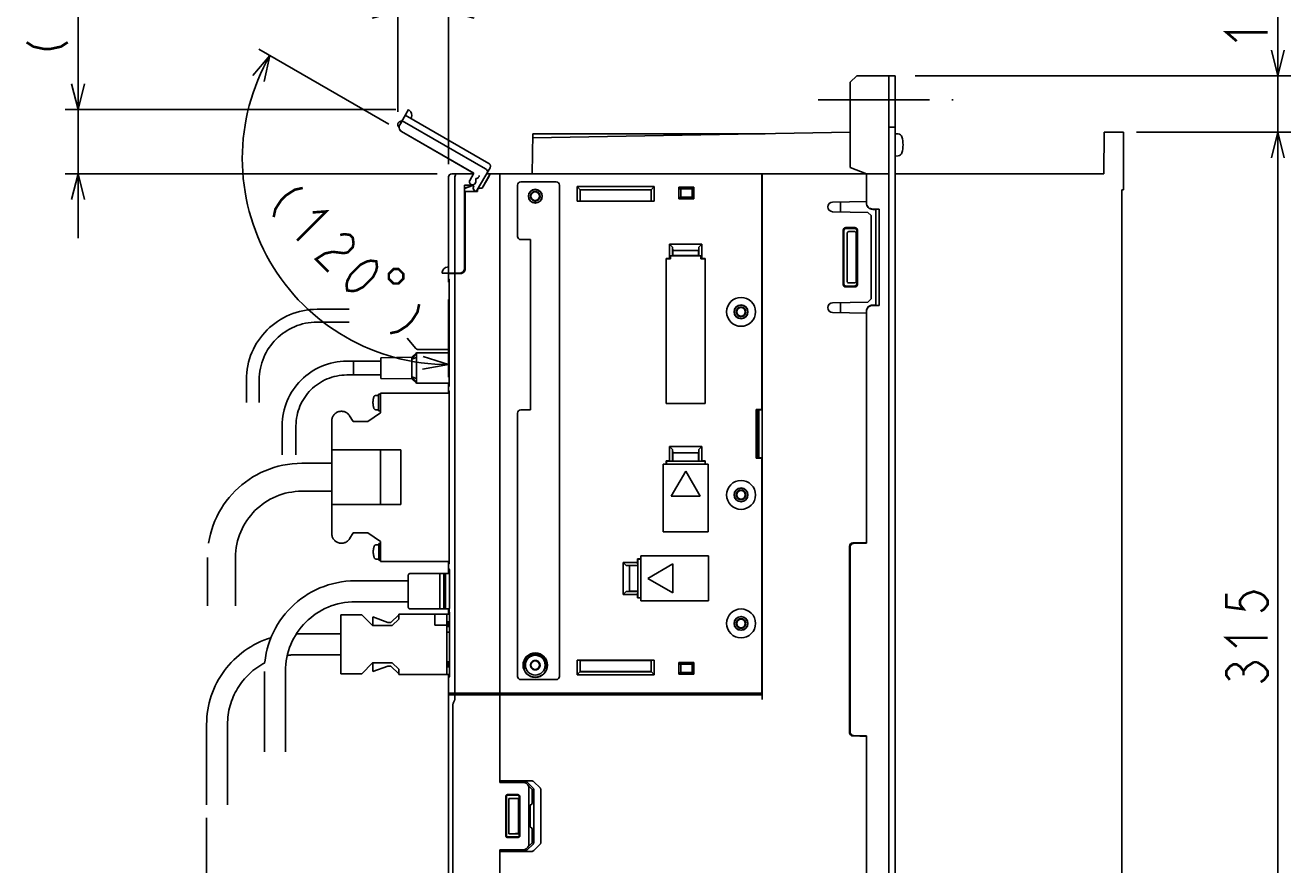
# Model space of a CAD drawing. Extents: x 123 to 1619, y 128 to 1105.
# Tile 28 of 31: x 1131 to 1525, y 607 to 868. Entities that reach past the tile are written whole.
import ezdxf

# ---------------------------------------------------------------- set-up
doc = ezdxf.new("R2010")
doc.units = 0
doc.header["$LTSCALE"] = 92.4
for name, pattern in [('CENTER', [0.6, 0.375, -0.075, 0.075, -0.075]), ('HIDDEN', [0.2, 0.1, -0.1]), ('PHANTOM', [0.8, 0.45, -0.05, 0.1, -0.05, 0.1, -0.05])]:
    doc.linetypes.add(name, pattern=pattern)
doc.layers.get('0').update_dxf_attribs({"linetype": 'CONTINUOUS'})
for name, color, linetype in [('ALL_AXIS', 7, 'CONTINUOUS'), ('ALL_DIM', 7, 'CONTINUOUS'), ('ALL_FEATURES', 7, 'CONTINUOUS'), ('DEFAULT_2', 8, 'HIDDEN'), ('OBSTRUCTIVE_DTM', 7, 'CONTINUOUS')]:
    doc.layers.add(name, color=color, linetype=linetype)
doc.dimstyles.get("Standard").update_dxf_attribs({"dimtxt": 2.5, "dimasz": 2.5, "dimexe": 1.25, "dimexo": 0.625, "dimtad": 1, "dimcen": 2.5, "dimazin": 3, "dimtfac": 1, "dimtmove": 0, "dimatfit": 3})

# ---------------------------------------------------------------- blocks, each defined once
blk = doc.blocks.new('_OPEN')
at = {"color": 0, "linetype": 'BYBLOCK'}
for p, q in [((0, 0), (-1, 0.25)), ((-1, -0.25), (0, 0)), ((-1, 0), (0, 0))]:
    blk.add_line(p, q, dxfattribs=at)
blk = doc.blocks.new('*D0')
at = {"layer": 'ALL_DIM', "color": 2, "linetype": 'CONTINUOUS'}
for p, q in [((1187.75, 621.5), (1187.75, 454.5)), ((1263, 593), (1263, 454.5)), ((1187.75, 458.5), (1225.375, 458.5)), ((1263, 458.5), (1225.375, 458.5))]:
    blk.add_line(p, q, dxfattribs=at)
at = {"layer": 'ALL_DIM', "color": 2, "linetype": 'CONTINUOUS', "xscale": 8, "yscale": 8, "zscale": 8, "rotation": 180}
blk.add_blockref('_OPEN', (1187.75, 458.5), dxfattribs=at)
at = {"layer": 'ALL_DIM', "color": 2, "linetype": 'CONTINUOUS', "xscale": 8, "yscale": 8, "zscale": 8}
blk.add_blockref('_OPEN', (1263, 458.5), dxfattribs=at)
blk = doc.blocks.new('*D2')
at = {"layer": 'ALL_DIM', "color": 2, "linetype": 'CONTINUOUS'}
for p, q in [((1244.46, 837.45), (1203.99, 860.82)), ((1263, 782.83), (1263, 758.62))]:
    blk.add_line(p, q, dxfattribs=at)
for points in [[(1205.69, 850.77), (1207.46, 858.82), (1202.11, 852.55)], [(1254.89, 761.12), (1263, 762.62), (1255.14, 765.11)]]:
    blk.add_lwpolyline(points, dxfattribs=at)
for start, end in [(150, 210), (210, 270)]:
    blk.add_arc((1263, 826.75), 64.14, start, end, dxfattribs=at)
blk = doc.blocks.new('*D3')
at = {"layer": 'ALL_DIM', "color": 2, "linetype": 'CONTINUOUS'}
for p, q in [((1147.75, 841.98), (1147.75, 900.79)), ((1147.75, 900.79), (1147.75, 831.99)), ((1246.57, 841.98), (1143.75, 841.98)), ((1147.75, 802), (1147.75, 831.99)), ((1259.47, 822), (1143.75, 822)), ((1147.75, 822), (1147.75, 802))]:
    blk.add_line(p, q, dxfattribs=at)
at = {"layer": 'ALL_DIM', "color": 2, "linetype": 'CONTINUOUS', "xscale": 8, "yscale": 8, "zscale": 8}
for p, rotation in [((1147.75, 841.98), 270), ((1147.75, 822), 90)]:
    blk.add_blockref('_OPEN', p, dxfattribs=dict(at, rotation=rotation))
blk = doc.blocks.new('*D4')
at = {"layer": 'ALL_DIM', "color": 2, "linetype": 'CONTINUOUS'}
for p, q in [((1247.22, 841.29), (1247.22, 876.5)), ((1263, 825), (1263, 876.5)), ((1247.22, 872.5), (1227.22, 872.5)), ((1227.22, 872.5), (1255.11, 872.5)), ((1328.55, 872.5), (1255.11, 872.5)), ((1263, 872.5), (1328.55, 872.5))]:
    blk.add_line(p, q, dxfattribs=at)
at = {"layer": 'ALL_DIM', "color": 2, "linetype": 'CONTINUOUS', "xscale": 8, "yscale": 8, "zscale": 8}
blk.add_blockref('_OPEN', (1247.22, 872.5), dxfattribs=at)
at = {"layer": 'ALL_DIM', "color": 2, "linetype": 'CONTINUOUS', "xscale": 8, "yscale": 8, "zscale": 8, "rotation": 180}
blk.add_blockref('_OPEN', (1263, 872.5), dxfattribs=at)
blk = doc.blocks.new('*D19')
at = {"layer": 'ALL_DIM', "color": 2, "linetype": 'CONTINUOUS'}
for p, q in [((1521, 852.5), (1521, 904.57)), ((1521, 904.57), (1521, 843.75)), ((1408.18, 852.5), (1525, 852.5)), ((1521, 815), (1521, 843.75)), ((1477, 835), (1525, 835)), ((1521, 835), (1521, 815))]:
    blk.add_line(p, q, dxfattribs=at)
at = {"layer": 'ALL_DIM', "color": 2, "linetype": 'CONTINUOUS', "xscale": 8, "yscale": 8, "zscale": 8}
for p, rotation in [((1521, 852.5), 270), ((1521, 835), 90)]:
    blk.add_blockref('_OPEN', p, dxfattribs=dict(at, rotation=rotation))
blk = doc.blocks.new('*D20')
at = {"layer": 'ALL_DIM', "color": 2, "linetype": 'CONTINUOUS'}
for p, q in [((1477, 835), (1525, 835)), ((1521, 835), (1521, 677.5)), ((1521, 520), (1521, 677.5)), ((1477, 520), (1525, 520))]:
    blk.add_line(p, q, dxfattribs=at)
at = {"layer": 'ALL_DIM', "color": 2, "linetype": 'CONTINUOUS', "xscale": 8, "yscale": 8, "zscale": 8}
for p, rotation in [((1521, 835), 90), ((1521, 520), 270)]:
    blk.add_blockref('_OPEN', p, dxfattribs=dict(at, rotation=rotation))

msp = doc.modelspace()

# ---------------------------------------------------------------- linework, layer by layer
at = {"layer": 'ALL_AXIS', "color": 7, "linetype": 'CENTER'}
msp.add_line((1378, 845), (1420, 845), dxfattribs=at)
at = {"layer": 'ALL_AXIS', "color": 7, "linetype": 'CONTINUOUS'}
for p, q in [((1402.919, 834.402), (1402, 834.483)), ((1402.919, 827.598), (1402, 827.517)), ((1279, 660), (1279, 821)), ((1393, 813.367), (1382.474, 813.183)), ((1265, 660.3), (1265, 790.888)), ((1393, 778.633), (1382.474, 778.817)), ((1260.3, 697.5), (1260.3, 686.5)), ((1260.3, 697.5), (1261.5, 697.5)), ((1262.1, 697.5), (1263.3, 697.5)), ((1263.3, 697.5), (1263.3, 686.818)), ((1286.5, 669), (1286.5, 667.682)), ((1293.5, 667.682), (1293.5, 669)), ((1263, 660.3), (1263, 664.918)), ((1263, 660.3), (1279, 660.3)), ((1263.3, 660), (1263.3, 660.3)), ((1263.3, 660), (1279, 660)), ((1274.7, 660), (1274.7, 659.733))]:
    msp.add_line(p, q, dxfattribs=at)
at = {"layer": 'ALL_AXIS', "color": 8, "linetype": 'PHANTOM'}
for p, q in [((1251.6, 764.9), (1242, 764.7)), ((1242, 758.3), (1242, 764.7)), ((1253, 766.25), (1251.6, 764.278)), ((1251.6, 764.9), (1251.6, 758.1)), ((1253, 764.75), (1251.6, 764.278)), ((1233.4, 759.35), (1233.4, 763.65)), ((1242, 763.65), (1233.4, 763.65)), ((1242, 759.35), (1233.4, 759.35)), ((1251.6, 758.1), (1242, 758.3)), ((1253, 756.75), (1251.6, 758.722)), ((1253, 758.25), (1251.6, 758.722)), ((1241.201, 753), (1240.508, 753)), ((1241.201, 748.15), (1241.201, 753.35)), ((1241.895, 753.35), (1241.201, 753.35)), ((1241.895, 747.55), (1241.895, 753.7)), ((1241.895, 753.7), (1263.254, 753.7)), ((1241.201, 748.5), (1240.508, 748.5)), ((1241.895, 748.15), (1241.201, 748.15)), ((1226.695, 709.95), (1226.695, 745.05)), ((1232.215, 746.677), (1233.395, 744.85)), ((1233.395, 744.85), (1237.895, 744.85)), ((1237.895, 744.85), (1241.895, 747.55)), ((1233.395, 710.15), (1232.215, 708.323)), ((1237.895, 710.15), (1233.395, 710.15)), ((1241.895, 707.45), (1237.895, 710.15)), ((1241.295, 706.5), (1240.601, 706.5)), ((1241.295, 701.65), (1241.295, 706.85)), ((1241.895, 706.85), (1241.295, 706.85)), ((1241.895, 701.3), (1241.895, 707.45)), ((1241.295, 702), (1240.601, 702)), ((1241.895, 701.65), (1241.295, 701.65)), ((1263.254, 701.3), (1241.895, 701.3))]:
    msp.add_line(p, q, dxfattribs=at)
at = {"layer": 'ALL_AXIS', "color": 7, "linetype": 'CONTINUOUS'}
for centre, radius in [((1354, 779), 4.5), ((1354, 722), 4.5), ((1354, 682), 4.5), ((1290, 669), 3.075)]:
    msp.add_circle(centre, radius, dxfattribs=at)
at = {"layer": 'ALL_AXIS', "color": 3, "linetype": 'CONTINUOUS'}
msp.add_circle((1290, 669), 3.1, dxfattribs=at)
at = {"layer": 'ALL_AXIS', "color": 7, "linetype": 'CONTINUOUS'}
for centre, radius, start, end in [((1402.806, 833.107), 1.3, 15.88085, 85), ((1395.4, 831), 9, 344.11915, 15.88085), ((1402.806, 828.893), 1.3, 275, 344.11915), ((1382.5, 811.684), 1.5, 91, 269), ((1382.5, 780.316), 1.5, 91, 269), ((1290, 669), 3.5, 0, 180)]:
    msp.add_arc(centre, radius, start, end, dxfattribs=at)
at = {"layer": 'ALL_AXIS', "color": 8, "linetype": 'PHANTOM'}
for centre, radius, start, end in [((1245.501, 750.75), 6, 163.80865, 196.19135), ((1240.508, 752.2), 0.8, 90, 163.80865), ((1229.695, 745.05), 3, 32.84626, 180), ((1240.508, 749.3), 0.8, 196.19135, 270), ((1229.695, 709.95), 3, 180, 327.15374), ((1245.595, 704.25), 6, 163.80865, 196.19135), ((1240.601, 705.7), 0.8, 90, 163.80865), ((1240.601, 702.8), 0.8, 196.19135, 270)]:
    msp.add_arc(centre, radius, start, end, dxfattribs=at)
at = {"layer": 'ALL_DIM', "color": 2, "linetype": 'CONTINUOUS', "const_width": 0.8}
for points in [[(1508.2, 863.293), (1505, 866.045), (1517.8, 866.045)], [(1131.75, 862.946), (1133.883, 861.57), (1137.083, 860.882), (1139.217, 860.882), (1142.417, 861.57), (1144.55, 862.946)], [(1217.659, 817.574), (1215.178, 817.037), (1212.43, 815.259), (1210.922, 813.749), (1209.148, 810.999), (1208.614, 808.517)], [(1220.753, 809.962), (1224.961, 810.281), (1215.916, 801.225)], [(1229.295, 802.938), (1230.536, 803.206), (1232.263, 802.989), (1233.237, 802.016), (1233.456, 800.289), (1233.189, 799.048), (1231.682, 797.539), (1230.441, 797.27), (1226.987, 797.705)], [(1226.987, 797.705), (1224.505, 797.168), (1221.757, 795.39), (1225.652, 791.501)], [(1231.493, 785.667), (1231.273, 787.394), (1231.54, 788.635), (1232.561, 790.63), (1235.576, 793.649), (1237.571, 794.673), (1238.811, 794.941), (1240.538, 794.723), (1240.758, 792.996), (1240.491, 791.756), (1239.471, 789.76), (1236.456, 786.741), (1234.461, 785.718), (1233.221, 785.449), (1231.493, 785.667)], [(1245.94, 792.343), (1244.433, 790.834), (1244.434, 789.326), (1245.943, 787.818), (1247.452, 787.819), (1248.959, 789.328), (1248.958, 790.837), (1247.449, 792.344), (1245.94, 792.343)], [(1253.878, 781.401), (1253.344, 778.919), (1251.57, 776.168), (1250.062, 774.659), (1247.314, 772.881), (1244.833, 772.344)], [(1505, 691.26), (1505, 687.132), (1510.333, 686.444), (1509.267, 687.82), (1509.267, 689.196), (1510.333, 690.572), (1511.4, 691.26), (1513.533, 691.948), (1515.667, 691.26), (1516.733, 690.572), (1517.8, 689.196), (1517.8, 687.82), (1516.733, 686.444), (1515.667, 685.756)], [(1508.2, 674.748), (1505, 677.5), (1517.8, 677.5)], [(1506.067, 664.428), (1505, 665.804), (1505, 667.18), (1506.067, 668.556), (1507.133, 669.244), (1508.2, 669.244), (1509.267, 668.556), (1510.333, 667.18), (1511.4, 668.556), (1513.533, 669.932)], [(1513.533, 669.932), (1514.6, 669.932)], [(1514.6, 669.932), (1516.733, 668.556), (1517.8, 667.18), (1517.8, 665.804), (1516.733, 664.428), (1515.667, 663.74)], [(1510.333, 665.804), (1510.333, 667.18)]]:
    msp.add_lwpolyline(points, dxfattribs=at)
at = {"layer": 'ALL_FEATURES', "color": 3, "linetype": 'CONTINUOUS'}
for p, q in [((1390, 852.5), (1388, 850.5)), ((1388, 850.5), (1388, 824)), ((1390, 852.5), (1400, 852.5)), ((1388, 824), (1393, 822)), ((1393, 822), (1399.221, 822))]:
    msp.add_line(p, q, dxfattribs=at)
at = {"layer": 'ALL_FEATURES', "color": 7, "linetype": 'CONTINUOUS'}
for p, q in [((1400, 502.5), (1400, 852.5)), ((1402, 852.5), (1400, 852.5)), ((1402, 502.5), (1402, 852.5)), ((1289.195, 833.188), (1388, 834.913)), ((1402, 836.5), (1400, 836.5)), ((1466.887, 822), (1467, 835)), ((1473, 835), (1467, 835)), ((1473, 835), (1473, 817)), ((1289, 822), (1289.217, 834.45)), ((1289.217, 834.45), (1361.5, 834.45)), ((1263, 789.511), (1263, 821)), ((1264, 822), (1270.697, 822)), ((1265, 791), (1265, 821)), ((1271.469, 820.531), (1271.469, 819.5)), ((1271.6, 820.531), (1271.469, 820.531)), ((1273.431, 817.55), (1276, 822)), ((1275.503, 821), (1273.471, 817.48)), ((1274.83, 822), (1393, 822)), ((1279, 632.5), (1279, 822)), ((1296.5, 819.5), (1285.5, 819.5)), ((1360.496, 821.87), (1360.591, 821.678)), ((1360.497, 821.707), (1360.5, 821.259)), ((1360.5, 748.57), (1360.5, 821.259)), ((1360.599, 821.107), (1360.597, 821.454)), ((1360.6, 820.678), (1360.599, 821.107)), ((1360.6, 658.3), (1360.6, 820.678)), ((1393, 813.001), (1393, 822)), ((1400, 822), (1399.221, 822)), ((1402, 822), (1466.887, 822)), ((1270.534, 818.532), (1267.969, 818.442)), ((1267.969, 792.532), (1267.969, 818.442)), ((1267.969, 818.442), (1268, 818.412)), ((1270.248, 818.491), (1268, 818.412)), ((1268, 792.501), (1268, 818.412)), ((1268, 817.476), (1270.525, 818.331)), ((1268, 817.439), (1270.565, 818.308)), ((1271.496, 816.5), (1268, 816.5)), ((1268, 816.465), (1268.2, 816.465)), ((1268.2, 816.465), (1268.2, 792.449)), ((1268.2, 816.465), (1268.235, 816.43)), ((1268.235, 792.45), (1268.235, 816.43)), ((1268.235, 816.43), (1272.02, 816.43)), ((1271.95, 816.5), (1271.655, 816.5)), ((1271.95, 816.5), (1271.95, 816.8)), ((1271.95, 816.5), (1272.02, 816.43)), ((1272.02, 816.8), (1272.02, 816.43)), ((1273.431, 817.55), (1272.7, 817.55)), ((1273.471, 817.48), (1272.7, 817.48)), ((1273.471, 817.48), (1273.431, 817.55)), ((1284.5, 818.5), (1284.5, 802.5)), ((1297.5, 665.5), (1297.5, 818.5)), ((1303, 813.43), (1303, 818)), ((1303, 818), (1304, 817)), ((1303, 818), (1327, 818)), ((1303.964, 813.464), (1303.964, 817.036)), ((1303.964, 817.036), (1326.036, 817.036)), ((1304, 817), (1304, 813.5)), ((1326, 817), (1304, 817)), ((1326, 817), (1327, 818)), ((1326, 813.5), (1326, 817)), ((1326.036, 817.036), (1326.036, 813.464)), ((1327, 818), (1327, 813.43)), ((1334.7, 814.2), (1334.7, 817.8)), ((1334.819, 817.354), (1334.7, 817.8)), ((1334.7, 817.8), (1339.3, 817.8)), ((1334.819, 817.354), (1339.181, 817.354)), ((1334.819, 817.354), (1335.236, 817.3)), ((1335.236, 817.3), (1335.236, 814.7)), ((1338.764, 817.3), (1335.236, 817.3)), ((1339.181, 817.354), (1338.764, 817.3)), ((1338.764, 814.7), (1338.764, 817.3)), ((1339.3, 817.8), (1339.181, 817.354)), ((1339.3, 817.8), (1339.3, 814.2)), ((1360.561, 814.738), (1360.5, 814.861)), ((1473, 817), (1472.5, 816.983)), ((1472.5, 816.983), (1472.5, 538.013)), ((1303.964, 813.464), (1303, 813.43)), ((1327, 813.43), (1303, 813.43)), ((1303.964, 813.464), (1304, 813.5)), ((1304, 813.5), (1326, 813.5)), ((1326.036, 813.464), (1326, 813.5)), ((1327, 813.43), (1326.036, 813.464)), ((1334.7, 814.2), (1334.819, 814.646)), ((1339.3, 814.2), (1334.7, 814.2)), ((1334.819, 814.646), (1335.236, 814.7)), ((1339.181, 814.646), (1334.819, 814.646)), ((1335.236, 814.7), (1338.764, 814.7)), ((1339.181, 814.646), (1338.764, 814.7)), ((1339.181, 814.646), (1339.3, 814.2)), ((1360.561, 814.738), (1360.5, 814.738)), ((1360.561, 752.587), (1360.561, 814.738)), ((1385, 810.14), (1385, 813.227)), ((1395, 811), (1397, 811)), ((1395.965, 810.965), (1395.897, 810.897)), ((1395.965, 810.965), (1397, 811)), ((1395.965, 810.965), (1395.965, 781.035)), ((1397, 811), (1397, 781)), ((1393.5, 809.991), (1382.474, 810.184)), ((1394.5, 808.974), (1393.5, 809.991)), ((1394.5, 783.026), (1394.5, 808.974)), ((1395.897, 810.897), (1395, 810.896)), ((1395.897, 781.103), (1395.897, 810.897)), ((1385.764, 804.438), (1385.764, 787.562)), ((1386, 804.202), (1386, 787.798)), ((1389.44, 805.236), (1386.561, 805.236)), ((1389.203, 805), (1386.797, 805)), ((1387.017, 788.489), (1387.017, 803.511)), ((1389.302, 804), (1387.651, 804)), ((1389.802, 788.5), (1389.802, 803.5)), ((1390, 787.796), (1390, 804.204)), ((1390.237, 787.56), (1390.237, 804.44)), ((1285.5, 801.5), (1288.5, 801.5)), ((1288.5, 801.5), (1288.5, 748.5)), ((1331.8, 800.1), (1331.8, 795.57)), ((1331.8, 800.1), (1332.728, 799.172)), ((1331.8, 800.1), (1341.8, 800.1)), ((1332.764, 798.136), (1332.728, 799.172)), ((1332.728, 799.172), (1332.728, 796.463)), ((1340.872, 799.172), (1340.836, 798.136)), ((1340.872, 799.172), (1341.8, 800.1)), ((1340.872, 796.463), (1340.872, 799.172)), ((1341.8, 795.57), (1341.8, 800.1)), ((1330.73, 795.57), (1330.73, 750.43)), ((1330.73, 795.57), (1330.741, 795.559)), ((1331.8, 795.57), (1330.73, 795.57)), ((1330.741, 750.441), (1330.741, 795.559)), ((1330.741, 795.559), (1332.1, 795.559)), ((1332.1, 795.559), (1331.8, 795.57)), ((1332.728, 796.463), (1332.1, 796.441)), ((1332.1, 795.559), (1332.1, 796.441)), ((1332.1, 796.441), (1341.5, 796.441)), ((1332.728, 796.463), (1332.8, 796.536)), ((1332.764, 798.136), (1332.8, 798.1)), ((1332.764, 798.136), (1340.836, 798.136)), ((1332.8, 798.1), (1332.8, 796.536)), ((1340.8, 798.1), (1332.8, 798.1)), ((1332.8, 796.536), (1340.8, 796.536)), ((1340.836, 798.136), (1340.8, 798.1)), ((1340.8, 796.536), (1340.8, 798.1)), ((1340.872, 796.463), (1340.8, 796.536)), ((1340.872, 796.463), (1341.5, 796.441)), ((1341.5, 795.559), (1341.5, 796.441)), ((1341.8, 795.57), (1341.5, 795.559)), ((1341.5, 795.559), (1342.859, 795.559)), ((1342.87, 795.57), (1341.8, 795.57)), ((1342.87, 795.57), (1342.859, 795.559)), ((1342.859, 795.559), (1342.859, 750.441)), ((1342.87, 750.43), (1342.87, 795.57)), ((1267.382, 791.286), (1266.964, 791.073)), ((1260.998, 791), (1266.501, 791)), ((1263, 790.818), (1266.786, 790.951)), ((1263.022, 789.401), (1263, 789.511)), ((1263, 789.5), (1263, 788.3)), ((1263.084, 789.31), (1263.022, 789.401)), ((1263.168, 789.254), (1263.084, 789.31)), ((1263.246, 788.895), (1263.254, 788.729)), ((1263.254, 756.321), (1263.254, 788.729)), ((1265.3, 791), (1265.3, 790.899)), ((1265.685, 791), (1265.685, 791.034)), ((1265.685, 791.034), (1266.468, 791.033)), ((1266.964, 791.073), (1266.501, 791)), ((1267, 790.979), (1267, 791.092)), ((1389.302, 788), (1387.651, 788)), ((1386.561, 786.764), (1389.44, 786.764)), ((1386.797, 787), (1389.203, 787)), ((1393.5, 782.009), (1382.474, 781.816)), ((1385, 778.773), (1385, 781.86)), ((1393.5, 782.009), (1394.5, 783.026)), ((1395, 781.104), (1395.897, 781.103)), ((1397, 781), (1395, 781)), ((1395.965, 781.035), (1395.897, 781.103)), ((1397, 781), (1395.965, 781.035)), ((1393, 707), (1393, 778.999)), ((1263, 767.3), (1263, 766.25)), ((1263, 753.7), (1263, 756.75)), ((1263.254, 756.321), (1263.246, 756.156)), ((1263.022, 755.649), (1263, 755.539)), ((1263.022, 754.651), (1263, 754.761)), ((1263.084, 755.74), (1263.022, 755.649)), ((1263.084, 754.56), (1263.022, 754.651)), ((1263.168, 755.796), (1263.084, 755.74)), ((1263.168, 754.504), (1263.084, 754.56)), ((1263.246, 754.145), (1263.254, 753.979)), ((1263.254, 701.021), (1263.254, 753.979)), ((1360.5, 752.587), (1360.561, 752.587)), ((1360.583, 752.5), (1360.5, 752.5)), ((1360.561, 752.587), (1360.583, 752.5)), ((1360.583, 751), (1360.583, 752.5)), ((1288.5, 748.5), (1285.5, 748.5)), ((1330.73, 750.43), (1330.741, 750.441)), ((1330.73, 750.43), (1342.87, 750.43)), ((1342.859, 750.441), (1330.741, 750.441)), ((1342.87, 750.43), (1342.859, 750.441)), ((1358.704, 748.57), (1358.704, 733.43)), ((1358.8, 748.378), (1358.704, 748.57)), ((1358.704, 748.57), (1360.5, 748.57)), ((1358.739, 748.5), (1360.483, 748.5)), ((1358.8, 733.622), (1358.8, 748.378)), ((1358.8, 748.378), (1359, 748.378)), ((1359, 733.5), (1359, 748.5)), ((1359.052, 748.5), (1359.052, 733.5)), ((1359.57, 748.5), (1359.57, 733.5)), ((1360.5, 748.57), (1360.483, 748.5)), ((1360.5, 751), (1360.583, 751)), ((1360.572, 750.955), (1360.5, 750.955)), ((1360.572, 750.955), (1360.583, 751)), ((1360.572, 731.045), (1360.572, 750.955)), ((1284.5, 747.5), (1284.5, 665.5)), ((1331.8, 737.1), (1331.8, 732.57)), ((1331.8, 737.1), (1332.728, 736.172)), ((1331.8, 737.1), (1341.8, 737.1)), ((1332.764, 735.136), (1332.728, 736.172)), ((1332.728, 736.172), (1332.728, 732.537)), ((1340.872, 736.172), (1340.836, 735.136)), ((1340.872, 736.172), (1341.8, 737.1)), ((1340.872, 732.537), (1340.872, 736.172)), ((1341.8, 732.57), (1341.8, 737.1)), ((1330.73, 732.57), (1330.73, 731.6)), ((1330.73, 732.57), (1330.8, 732.5)), ((1331.8, 732.57), (1330.73, 732.57)), ((1330.8, 732.5), (1330.8, 731.6)), ((1332.765, 732.5), (1330.8, 732.5)), ((1332.728, 732.537), (1331.8, 732.57)), ((1332.728, 732.537), (1332.765, 732.5)), ((1332.764, 735.136), (1332.8, 735.1)), ((1332.764, 735.136), (1340.836, 735.136)), ((1332.765, 732.5), (1332.8, 732.535)), ((1332.8, 735.1), (1332.8, 732.535)), ((1340.8, 735.1), (1332.8, 735.1)), ((1332.8, 732.535), (1340.8, 732.535)), ((1340.836, 735.136), (1340.8, 735.1)), ((1340.8, 732.535), (1340.8, 735.1)), ((1340.835, 732.5), (1340.8, 732.535)), ((1340.872, 732.537), (1340.835, 732.5)), ((1342.8, 732.5), (1340.835, 732.5)), ((1341.8, 732.57), (1340.872, 732.537)), ((1342.87, 732.57), (1341.8, 732.57)), ((1342.87, 732.57), (1342.8, 732.5)), ((1342.8, 731.6), (1342.8, 732.5)), ((1342.87, 731.6), (1342.87, 732.57)), ((1358.704, 733.43), (1358.8, 733.622)), ((1360.5, 733.43), (1358.704, 733.43)), ((1358.739, 733.5), (1360.483, 733.5)), ((1359, 733.622), (1358.8, 733.622)), ((1360.5, 733.43), (1360.483, 733.5)), ((1360.5, 660.3), (1360.5, 733.43)), ((1329.8, 731.6), (1329.8, 710.5)), ((1343.8, 731.6), (1329.8, 731.6)), ((1336.8, 729.394), (1332.3, 721.6)), ((1341.3, 721.6), (1336.8, 729.394)), ((1343.8, 710.5), (1343.8, 731.6)), ((1360.572, 731.045), (1360.5, 731.045)), ((1360.583, 731), (1360.5, 731)), ((1360.5, 729.5), (1360.583, 729.5)), ((1360.561, 729.413), (1360.5, 729.413)), ((1360.583, 729.5), (1360.561, 729.413)), ((1360.561, 661.229), (1360.561, 729.413)), ((1360.572, 731.045), (1360.583, 731)), ((1360.583, 729.5), (1360.583, 731)), ((1332.3, 721.6), (1341.3, 721.6)), ((1329.8, 710.5), (1343.8, 710.5)), ((1387.8, 706.053), (1387.8, 647.947)), ((1388, 705.86), (1388, 648.14)), ((1393, 707.2), (1388.765, 707.052)), ((1393, 707), (1388.965, 706.859)), ((1263, 697.5), (1263, 701.3)), ((1263.254, 701.021), (1263.246, 700.856)), ((1317.3, 691), (1317.3, 701)), ((1318.228, 700.072), (1317.3, 701)), ((1321.83, 701), (1317.3, 701)), ((1321.83, 702.07), (1321.83, 701)), ((1321.83, 702.07), (1321.9, 702)), ((1322.8, 702.07), (1321.83, 702.07)), ((1321.83, 701), (1321.863, 700.072)), ((1321.9, 702), (1321.9, 700.035)), ((1322.8, 702), (1321.9, 702)), ((1322.8, 703), (1322.8, 689)), ((1343.9, 703), (1322.8, 703)), ((1343.9, 689), (1343.9, 703)), ((1261.5, 697.5), (1260.3, 697.5)), ((1261.5, 697.5), (1261.5, 686.5)), ((1262.1, 697.5), (1262.1, 686.5)), ((1263.3, 697.5), (1262.1, 697.5)), ((1263.022, 700.349), (1263, 700.239)), ((1263.084, 700.44), (1263.022, 700.349)), ((1263.125, 699.019), (1263.057, 699.087)), ((1263.168, 700.496), (1263.084, 700.44)), ((1263.206, 698.977), (1263.238, 698.909)), ((1263.301, 698.627), (1263.312, 698.428)), ((1263.312, 698.428), (1263.312, 687.015)), ((1321.863, 700.072), (1318.228, 700.072)), ((1318.228, 700.072), (1319.264, 700.036)), ((1319.264, 691.964), (1319.264, 700.036)), ((1319.264, 700.036), (1319.3, 700)), ((1319.3, 700), (1319.3, 692)), ((1321.865, 700), (1319.3, 700)), ((1321.863, 700.072), (1321.9, 700.035)), ((1321.9, 700.035), (1321.865, 700)), ((1321.865, 700), (1321.865, 692)), ((1332.8, 700.5), (1325.006, 696)), ((1332.8, 691.5), (1332.8, 700.5)), ((1325.006, 696), (1332.8, 691.5)), ((1317.3, 691), (1318.228, 691.928)), ((1317.3, 691), (1321.83, 691)), ((1319.264, 691.964), (1318.228, 691.928)), ((1318.228, 691.928), (1321.863, 691.928)), ((1319.264, 691.964), (1319.3, 692)), ((1319.3, 692), (1321.865, 692)), ((1321.863, 691.928), (1321.83, 691)), ((1321.83, 691), (1321.83, 689.93)), ((1321.83, 689.93), (1321.9, 690)), ((1321.83, 689.93), (1322.8, 689.93)), ((1321.863, 691.928), (1321.9, 691.965)), ((1321.9, 691.965), (1321.865, 692)), ((1321.9, 691.965), (1321.9, 690)), ((1321.9, 690), (1322.8, 690)), ((1322.8, 689), (1343.9, 689)), ((1261.5, 686.5), (1260.3, 686.5)), ((1263.222, 686.5), (1262.1, 686.5)), ((1263, 684.9), (1263, 686.5)), ((1263.19, 686.376), (1263.206, 686.471)), ((1263.19, 685.794), (1263.19, 686.376)), ((1263.206, 686.471), (1263.222, 686.51)), ((1263.222, 686.51), (1263.222, 686.511)), ((1263.222, 685.659), (1263.222, 685.659)), ((1263.312, 687.015), (1263.301, 686.825)), ((1263.301, 685.345), (1263.312, 685.155)), ((1263.312, 665.735), (1263.312, 685.155)), ((1263, 682.5), (1263, 681)), ((1263, 670), (1263, 668.5)), ((1303, 666), (1303, 670.57)), ((1303, 670.57), (1327, 670.57)), ((1303, 670.57), (1303.964, 670.536)), ((1303.964, 666.964), (1303.964, 670.536)), ((1303.964, 670.536), (1304, 670.5)), ((1304, 670.5), (1304, 667)), ((1326, 670.5), (1304, 670.5)), ((1326.036, 670.536), (1326, 670.5)), ((1326, 667), (1326, 670.5)), ((1326.036, 670.536), (1327, 670.57)), ((1326.036, 670.536), (1326.036, 666.964)), ((1327, 670.57), (1327, 666)), ((1334.7, 669.8), (1339.3, 669.8)), ((1334.7, 666.2), (1334.7, 669.8)), ((1334.819, 669.354), (1334.7, 669.8)), ((1334.819, 669.354), (1339.181, 669.354)), ((1334.819, 669.354), (1335.236, 669.3)), ((1338.764, 669.3), (1335.236, 669.3)), ((1335.236, 669.3), (1335.236, 666.7)), ((1339.181, 669.354), (1338.764, 669.3)), ((1338.764, 666.7), (1338.764, 669.3)), ((1339.3, 669.8), (1339.181, 669.354)), ((1339.3, 669.8), (1339.3, 666.2)), ((1263, 666.1), (1263, 664.919)), ((1263.312, 665.735), (1263.311, 665.715)), ((1303, 666), (1304, 667)), ((1327, 666), (1303, 666)), ((1326.036, 666.964), (1303.964, 666.964)), ((1304, 667), (1326, 667)), ((1326, 667), (1327, 666)), ((1334.7, 666.2), (1334.819, 666.646)), ((1339.3, 666.2), (1334.7, 666.2)), ((1334.819, 666.646), (1335.236, 666.7)), ((1339.181, 666.646), (1334.819, 666.646)), ((1335.236, 666.7), (1338.764, 666.7)), ((1339.181, 666.646), (1338.764, 666.7)), ((1339.181, 666.646), (1339.3, 666.2)), ((1263.02, 665.029), (1263, 664.918)), ((1285.5, 664.5), (1296.5, 664.5)), ((1263, 597), (1263, 660.3)), ((1263, 659.73), (1267, 659.8)), ((1265, 658.741), (1265, 659.765)), ((1266, 659.783), (1266, 660)), ((1266.25, 659.807), (1266, 659.809)), ((1266.25, 659.787), (1266.25, 660)), ((1267, 659.8), (1267, 660)), ((1279, 659.695), (1267, 659.8)), ((1267.75, 659.793), (1267.75, 660)), ((1274, 660), (1274, 659.739)), ((1279, 660.3), (1360.5, 660.3)), ((1279, 660), (1360.497, 660)), ((1360.6, 659.8), (1279, 659.8)), ((1289, 659.837), (1288.837, 660)), ((1289, 660), (1289, 659.837)), ((1290, 659.837), (1289, 659.837)), ((1290, 659.837), (1290, 660)), ((1290.163, 660), (1290, 659.837)), ((1300, 659.837), (1299.837, 660)), ((1300, 660), (1300, 659.837)), ((1301, 659.837), (1300, 659.837)), ((1301, 659.837), (1301, 660)), ((1301.163, 660), (1301, 659.837)), ((1329.837, 660), (1330, 659.837)), ((1330, 660), (1330, 659.837)), ((1331, 659.837), (1330, 659.837)), ((1331, 659.837), (1331, 660)), ((1331.163, 660), (1331, 659.837)), ((1336, 659.921), (1336, 659.839)), ((1337.75, 659.93), (1336.364, 659.93)), ((1337.75, 659.941), (1337.691, 660)), ((1352.25, 659.941), (1337.75, 659.941)), ((1337.75, 659.83), (1337.75, 659.941)), ((1352.309, 660), (1352.25, 659.941)), ((1352.25, 659.825), (1352.25, 659.941)), ((1356.098, 659.936), (1352.25, 659.935)), ((1356.098, 659.936), (1356.034, 660)), ((1356.098, 659.936), (1356.098, 660)), ((1358.2, 660), (1358.2, 659.824)), ((1359.2, 660), (1359.2, 659.823)), ((1360.497, 660), (1360.497, 660.3)), ((1360.584, 661.229), (1360.5, 661.228)), ((1360.587, 661.083), (1360.588, 660.859)), ((1360.589, 659.823), (1360.588, 660.859)), ((1360.589, 659.823), (1360.6, 659.8)), ((1264.324, 595.138), (1264.324, 656.357)), ((1393, 646.8), (1388.765, 646.948)), ((1388.965, 647.141), (1393, 647)), ((1393, 575.001), (1393, 647)), ((1279, 633), (1288.732, 633)), ((1279, 632.9), (1279.7, 632.925)), ((1279, 632.5), (1286.796, 632.364)), ((1279.7, 632.488), (1279.7, 632.925)), ((1286.544, 632.925), (1279.7, 632.925)), ((1287.144, 632.214), (1289, 630.325)), ((1289.32, 630.701), (1287.345, 632.639)), ((1288, 630.986), (1288, 613.014)), ((1289, 630.325), (1289, 625.991)), ((1289.5, 613.695), (1289.5, 630.305)), ((1289.534, 632.714), (1291.508, 630.776)), ((1291.688, 613.62), (1291.688, 630.38)), ((1280.825, 628.176), (1280.825, 615.824)), ((1281, 628.001), (1281, 615.999)), ((1284.677, 628.675), (1281.323, 628.675)), ((1284.502, 628.5), (1281.498, 628.5)), ((1281.8, 616.5), (1281.8, 627.5)), ((1284.8, 627.5), (1281.8, 627.5)), ((1281.8, 627.5), (1283.855, 627.456)), ((1284.751, 627.451), (1284.8, 627.5)), ((1284.751, 616.549), (1284.751, 627.451)), ((1284.8, 616.5), (1284.8, 627.5)), ((1285, 615.997), (1285, 628.003)), ((1285.175, 615.822), (1285.175, 628.178)), ((1288.509, 625.491), (1288.421, 625.49)), ((1288.421, 618.51), (1288.421, 625.49)), ((1288.509, 618.509), (1288.421, 618.51)), ((1281.323, 615.325), (1284.677, 615.325)), ((1281.498, 615.5), (1284.502, 615.5)), ((1281.8, 616.5), (1283.855, 616.544)), ((1284.8, 616.5), (1281.8, 616.5)), ((1284.203, 616.549), (1284.751, 616.549)), ((1284.751, 616.549), (1284.8, 616.5)), ((1289, 618.009), (1289, 613.675)), ((1279, 611.5), (1286.796, 611.636)), ((1279, 587), (1279, 611.5)), ((1279.7, 611.075), (1279, 611.1)), ((1279, 611), (1288.732, 611)), ((1279.7, 611.075), (1279.7, 611.512)), ((1286.544, 611.075), (1279.7, 611.075)), ((1287.144, 611.786), (1289, 613.675)), ((1287.345, 611.361), (1289.32, 613.299)), ((1291.508, 613.224), (1289.534, 611.286))]:
    msp.add_line(p, q, dxfattribs=at)
at = {"layer": 'ALL_FEATURES', "color": 8, "linetype": 'PHANTOM'}
for p, q in [((1247.818, 837.213), (1250.569, 841.979)), ((1248.568, 838.513), (1274.549, 823.513)), ((1275.549, 825.245), (1249.568, 840.245)), ((1247.468, 836.608), (1247.636, 836.511)), ((1248.256, 837.903), (1247.863, 837.225)), ((1248.226, 837.92), (1248.256, 837.903)), ((1248.368, 835.165), (1270.808, 822.209)), ((1248.411, 835.176), (1270.85, 822.221)), ((1275.915, 823.879), (1271.617, 816.434)), ((1269.645, 819.955), (1270.85, 822.221)), ((1270.697, 822), (1270.808, 822.209)), ((1270.85, 822.221), (1270.808, 822.209)), ((1270.909, 818.145), (1270.016, 818.661)), ((1270.866, 818.134), (1270.248, 818.491)), ((1270.816, 818.047), (1270.866, 818.134)), ((1270.843, 818.032), (1270.909, 818.145)), ((1270.909, 818.145), (1270.866, 818.134)), ((1271.611, 816.434), (1271.182, 816.681)), ((1232.12, 779.8), (1222.12, 779.8)), ((1232.12, 775.8), (1222.12, 775.8)), ((1252.881, 767.579), (1250.12, 770.8)), ((1253, 766.25), (1251.6, 764.9)), ((1253, 756.75), (1253, 766.25)), ((1263.254, 766.25), (1253, 766.25)), ((1263.254, 767.3), (1253.488, 767.3)), ((1233.4, 763.65), (1231.4, 763.65)), ((1233.4, 759.35), (1233.4, 763.65)), ((1200.12, 757.8), (1200.12, 750.8)), ((1204.12, 757.8), (1204.12, 750.8)), ((1233.4, 759.35), (1231.4, 759.35)), ((1251.6, 758.1), (1253, 756.75)), ((1253, 756.75), (1263.254, 756.75)), ((1211.25, 743.5), (1211.25, 734.5)), ((1215.55, 743.5), (1215.55, 734.5)), ((1226.695, 736), (1248.195, 736)), ((1241.895, 736), (1241.895, 719)), ((1248.195, 736), (1248.195, 719)), ((1226.695, 731.85), (1217.395, 731.85)), ((1226.695, 723.15), (1217.395, 723.15)), ((1226.695, 719), (1248.195, 719)), ((1188.045, 702.5), (1188.045, 687.5)), ((1196.745, 702.5), (1196.745, 687.5)), ((1250.5, 687), (1250.5, 697)), ((1260.3, 697.5), (1251, 697.5)), ((1262.1, 697.5), (1261.5, 697.5)), ((1250.5, 695.25), (1234, 695.25)), ((1250.5, 688.75), (1234, 688.75)), ((1260.3, 686.5), (1251, 686.5)), ((1262.1, 686.5), (1261.5, 686.5)), ((1229.5, 684.7), (1229.5, 666.3)), ((1236, 684.7), (1229.5, 684.7)), ((1239.4, 681.3), (1236, 684.7)), ((1245.5, 681.3), (1239.4, 681.3)), ((1239.5, 684), (1239.5, 681.3)), ((1244.086, 682.3), (1239.5, 684)), ((1245.086, 682.3), (1244.086, 682.3)), ((1247.5, 684.714), (1245.086, 682.3)), ((1247.5, 683.3), (1245.5, 681.3)), ((1247.5, 684.9), (1247.5, 683.3)), ((1247.5, 684.9), (1263.312, 684.9)), ((1258.7, 684.9), (1258.7, 681.4)), ((1262.5, 681.4), (1258.7, 681.4)), ((1262.5, 666.1), (1262.5, 684.9)), ((1263.312, 682.5), (1262.5, 682.5)), ((1229.5, 678.75), (1216, 678.75)), ((1263.312, 681), (1262.5, 681)), ((1263.312, 679.3), (1262.5, 679.3)), ((1229.5, 672.25), (1216, 672.25)), ((1236, 666.3), (1239.4, 669.7)), ((1239.4, 669.7), (1245.5, 669.7)), ((1239.5, 669.7), (1239.5, 667)), ((1245.5, 669.7), (1247.5, 667.7)), ((1263.312, 670), (1262.5, 670)), ((1205.75, 667), (1205.75, 642)), ((1212.25, 667), (1212.25, 642)), ((1229.5, 666.3), (1236, 666.3)), ((1239.5, 667), (1244.086, 668.7)), ((1244.086, 668.7), (1245.086, 668.7)), ((1245.086, 668.7), (1247.5, 666.286)), ((1247.5, 667.7), (1247.5, 666.1)), ((1247.5, 666.1), (1263.312, 666.1)), ((1263.312, 668.5), (1262.5, 668.5)), ((1187.75, 650.5), (1187.75, 625.5)), ((1194.25, 650.5), (1194.25, 625.5))]:
    msp.add_line(p, q, dxfattribs=at)
for points in [[(1251.3, 839.245), (1251.461, 839.604), (1251.565, 840.171), (1251.502, 840.756), (1251.268, 841.296), (1250.897, 841.738), (1250.568, 841.977)], [(1248.368, 835.165), (1248.003, 835.46), (1247.747, 835.854), (1247.625, 836.307), (1247.65, 836.776), (1247.818, 837.213)], [(1247.863, 837.225), (1247.694, 836.787), (1247.669, 836.319), (1247.791, 835.865), (1248.046, 835.472), (1248.411, 835.176)], [(1275.077, 822.427), (1275.137, 822.611), (1275.12, 822.83), (1275.018, 823.069), (1274.826, 823.305), (1274.549, 823.513)], [(1271.195, 816.705), (1271.06, 816.803), (1270.938, 816.927), (1270.834, 817.079)], [(1271.611, 816.434), (1271.547, 816.483), (1271.403, 816.576), (1271.195, 816.705)], [(1271.617, 816.434), (1271.616, 816.434), (1271.614, 816.433), (1271.611, 816.434)]]:
    msp.add_lwpolyline(points, dxfattribs=at)
at = {"layer": 'ALL_FEATURES', "color": 7, "linetype": 'CONTINUOUS'}
for points in [[(1265.677, 822), (1265.487, 821.96), (1265.306, 821.836), (1265.15, 821.629), (1265.041, 821.344), (1265, 821)], [(1272.573, 821.5), (1272.556, 821.333), (1272.51, 821.166), (1272.43, 821)], [(1275.503, 821), (1275.664, 821.281), (1275.805, 821.533), (1275.916, 821.737), (1275.992, 821.883), (1276.033, 821.971), (1276.04, 822)], [(1360.491, 822), (1360.494, 821.966), (1360.496, 821.866), (1360.497, 821.707)], [(1360.597, 821.454), (1360.595, 821.574), (1360.593, 821.65), (1360.591, 821.678)], [(1270.067, 818.484), (1270.186, 818.43), (1270.409, 818.398)], [(1270.122, 818.486), (1270.123, 818.486), (1270.308, 818.435), (1270.351, 818.431)], [(1393, 813.001), (1393.038, 812.611), (1393.152, 812.235), (1393.337, 811.889), (1393.586, 811.586), (1393.889, 811.337), (1394.235, 811.152), (1394.61, 811.038), (1395, 811)], [(1395, 810.896), (1394.61, 810.935), (1394.235, 811.048), (1393.889, 811.233), (1393.586, 811.482), (1393.337, 811.785), (1393.152, 812.13), (1393.038, 812.506), (1393, 812.896)], [(1385.764, 804.438), (1385.784, 804.616), (1385.843, 804.785), (1385.938, 804.936), (1386.064, 805.062), (1386.215, 805.157), (1386.383, 805.216), (1386.561, 805.236)], [(1386.797, 805), (1386.619, 804.98), (1386.451, 804.921), (1386.3, 804.826), (1386.174, 804.7), (1386.079, 804.549), (1386.02, 804.38), (1386, 804.202)], [(1387.017, 803.511), (1387.033, 803.622), (1387.083, 803.731), (1387.171, 803.832), (1387.297, 803.918), (1387.46, 803.978), (1387.651, 804)], [(1390, 804.204), (1389.98, 804.382), (1389.921, 804.55), (1389.827, 804.701), (1389.701, 804.826), (1389.55, 804.921), (1389.381, 804.98), (1389.203, 805)], [(1389.302, 804), (1389.432, 803.983), (1389.552, 803.933), (1389.656, 803.854), (1389.735, 803.75), (1389.785, 803.629), (1389.802, 803.5)], [(1389.44, 805.236), (1389.618, 805.216), (1389.787, 805.157), (1389.937, 805.063), (1390.063, 804.937), (1390.158, 804.786), (1390.217, 804.618), (1390.237, 804.44)], [(1263, 793), (1262.609, 792.96), (1262.066, 792.766), (1261.591, 792.419), (1261.24, 791.947), (1261.043, 791.404), (1261, 791)], [(1266.468, 791.033), (1266.932, 791.106), (1267.35, 791.319), (1267.682, 791.65), (1267.895, 792.069), (1267.969, 792.532)], [(1268.235, 792.45), (1268.186, 792.07), (1268.043, 791.715), (1267.814, 791.408), (1267.515, 791.169), (1267.165, 791.013), (1266.786, 790.951)], [(1267, 790.979), (1267.246, 791.052), (1267.476, 791.165), (1267.683, 791.316), (1267.861, 791.5), (1268.006, 791.712), (1268.113, 791.945), (1268.178, 792.193), (1268.2, 792.449)], [(1268, 792.501), (1267.927, 792.037), (1267.714, 791.618), (1267.382, 791.286)], [(1263.14, 789.271), (1263.139, 789.273), (1263.154, 789.25), (1263.187, 789.177)], [(1263.187, 789.177), (1263.221, 789.056), (1263.246, 788.895)], [(1266.888, 790.964), (1266.944, 790.973), (1267, 790.985)], [(1386.561, 786.764), (1386.383, 786.784), (1386.215, 786.843), (1386.064, 786.938), (1385.938, 787.064), (1385.843, 787.215), (1385.784, 787.384), (1385.764, 787.562)], [(1386, 787.798), (1386.02, 787.62), (1386.079, 787.451), (1386.174, 787.3), (1386.3, 787.174), (1386.451, 787.079), (1386.619, 787.02), (1386.797, 787)], [(1387.651, 788), (1387.46, 788.022), (1387.297, 788.082), (1387.171, 788.168), (1387.083, 788.269), (1387.033, 788.378), (1387.017, 788.489)], [(1389.203, 787), (1389.381, 787.02), (1389.55, 787.079), (1389.701, 787.174), (1389.827, 787.299), (1389.921, 787.45), (1389.98, 787.618), (1390, 787.796)], [(1389.802, 788.5), (1389.785, 788.371), (1389.735, 788.25), (1389.656, 788.146), (1389.552, 788.067), (1389.432, 788.017), (1389.302, 788)], [(1390.237, 787.56), (1390.217, 787.382), (1390.158, 787.214), (1390.063, 787.063), (1389.937, 786.937), (1389.787, 786.843), (1389.618, 786.784), (1389.44, 786.764)], [(1393, 779.104), (1393.038, 779.494), (1393.152, 779.87), (1393.337, 780.215), (1393.586, 780.518), (1393.889, 780.767), (1394.235, 780.952), (1394.61, 781.065), (1395, 781.104)], [(1395, 781), (1394.61, 780.962), (1394.235, 780.848), (1393.889, 780.663), (1393.586, 780.414), (1393.337, 780.111), (1393.152, 779.765), (1393.038, 779.389), (1393, 778.999)], [(1263.246, 756.156), (1263.223, 756.002), (1263.191, 755.883), (1263.159, 755.808), (1263.15, 755.793)], [(1263.14, 754.521), (1263.139, 754.523), (1263.154, 754.5), (1263.187, 754.427)], [(1263.187, 754.427), (1263.221, 754.306), (1263.246, 754.145)], [(1263.246, 700.856), (1263.223, 700.702), (1263.191, 700.583), (1263.159, 700.508), (1263.15, 700.493)], [(1263.057, 699.087), (1263.014, 699.172), (1263, 699.266)], [(1263.195, 698.995), (1263.193, 698.997), (1263.206, 698.977)], [(1263.238, 698.909), (1263.274, 698.788), (1263.301, 698.627)], [(1263.222, 685.659), (1263.204, 685.702), (1263.194, 685.748), (1263.19, 685.794)], [(1263.301, 686.825), (1263.274, 686.665), (1263.239, 686.548), (1263.222, 686.511)], [(1263.222, 685.659), (1263.239, 685.622), (1263.274, 685.505), (1263.301, 685.345)], [(1263.311, 665.715), (1263.3, 665.533), (1263.273, 665.377), (1263.239, 665.263), (1263.208, 665.2), (1263.201, 665.189)], [(1263.176, 665.192), (1263.082, 665.125), (1263.02, 665.029)], [(1264.867, 658.003), (1264.595, 657.399), (1264.459, 657.098)], [(1265, 658.741), (1264.996, 658.601), (1264.984, 658.464), (1264.964, 658.333), (1264.938, 658.212), (1264.905, 658.101), (1264.867, 658.003)], [(1336, 659.921), (1336.017, 659.923), (1336.066, 659.926)], [(1360.589, 659.823), (1336.364, 659.83), (1336.245, 659.831), (1336.143, 659.833), (1336.066, 659.835), (1336.017, 659.837), (1336, 659.839)], [(1336.066, 659.926), (1336.143, 659.927), (1336.245, 659.929), (1336.364, 659.93)], [(1360.584, 661.229), (1360.585, 661.212), (1360.586, 661.162), (1360.587, 661.083)], [(1264.459, 657.098), (1264.42, 656.998), (1264.386, 656.886), (1264.359, 656.763), (1264.34, 656.632), (1264.328, 656.496), (1264.324, 656.357)], [(1287.345, 632.639), (1287.203, 632.75), (1287.021, 632.84), (1286.801, 632.902), (1286.544, 632.925)], [(1288, 630.986), (1287.978, 631.153), (1287.912, 631.331), (1287.804, 631.515), (1287.65, 631.7)], [(1288.732, 633), (1288.989, 632.977), (1289.209, 632.915), (1289.392, 632.825), (1289.534, 632.714)], [(1289.5, 630.305), (1289.481, 630.439), (1289.422, 630.573), (1289.32, 630.701)], [(1291.508, 630.776), (1291.611, 630.648), (1291.669, 630.514), (1291.688, 630.38)], [(1280.825, 628.176), (1280.842, 628.306), (1280.892, 628.426), (1280.971, 628.529), (1281.074, 628.608), (1281.194, 628.658), (1281.323, 628.675)], [(1281.498, 628.5), (1281.369, 628.483), (1281.249, 628.433), (1281.146, 628.354), (1281.067, 628.251), (1281.017, 628.131), (1281, 628.001)], [(1283.855, 627.456), (1284.023, 627.453), (1284.203, 627.451), (1284.751, 627.451)], [(1285, 628.003), (1284.983, 628.132), (1284.933, 628.252), (1284.855, 628.354), (1284.752, 628.433), (1284.631, 628.483), (1284.502, 628.5)], [(1284.677, 628.675), (1284.807, 628.658), (1284.927, 628.608), (1285.03, 628.529), (1285.109, 628.427), (1285.158, 628.307), (1285.175, 628.178)], [(1281.323, 615.325), (1281.194, 615.342), (1281.074, 615.392), (1280.971, 615.471), (1280.892, 615.574), (1280.842, 615.694), (1280.825, 615.824)], [(1281, 615.999), (1281.017, 615.869), (1281.067, 615.749), (1281.146, 615.646), (1281.249, 615.567), (1281.369, 615.517), (1281.498, 615.5)], [(1284.203, 616.549), (1284.023, 616.547), (1283.855, 616.544)], [(1284.502, 615.5), (1284.631, 615.517), (1284.752, 615.567), (1284.855, 615.646), (1284.933, 615.748), (1284.983, 615.868), (1285, 615.997)], [(1285.175, 615.822), (1285.158, 615.693), (1285.109, 615.573), (1285.03, 615.471), (1284.927, 615.392), (1284.807, 615.342), (1284.677, 615.325)], [(1286.544, 611.075), (1286.801, 611.098), (1287.021, 611.16), (1287.203, 611.25), (1287.345, 611.361)], [(1287.65, 612.3), (1287.804, 612.485), (1287.912, 612.669), (1287.978, 612.847), (1288, 613.014)], [(1289.534, 611.286), (1289.392, 611.175), (1289.209, 611.085), (1288.989, 611.023), (1288.732, 611)], [(1289.32, 613.299), (1289.422, 613.427), (1289.481, 613.561), (1289.5, 613.695)], [(1291.688, 613.62), (1291.669, 613.486), (1291.611, 613.352), (1291.508, 613.224)]]:
    msp.add_lwpolyline(points, dxfattribs=at)
for centre, radius in [((1290, 815), 2.159), ((1290, 815), 2.1), ((1354, 779), 2.159), ((1354, 779), 2.1), ((1354, 722), 2.159), ((1354, 722), 2.1), ((1354, 682), 2.159), ((1354, 682), 2.1), ((1290, 669), 3.809), ((1290, 669), 3.75), ((1290, 669), 1.337)]:
    msp.add_circle(centre, radius, dxfattribs=at)
at = {"layer": 'ALL_FEATURES', "color": 8, "linetype": 'PHANTOM'}
for centre, radius, start, end in [((1248.284, 837.292), 1.064, 80.01596, 219.98404), ((1275.049, 824.379), 1, 330, 60), ((1270.5, 819.5), 1, 152, 240), ((1270.5, 819.5), 0.969, 152, 240), ((1271.682, 817.547), 1, 150, 240), ((1271.682, 817.547), 0.969, 150, 208.92068), ((1222.12, 757.8), 22, 90, 180), ((1222.12, 757.8), 18, 90, 180), ((1253.488, 768.1), 0.8, 220.60129, 270), ((1231.4, 743.5), 20.15, 90, 180), ((1231.4, 743.5), 15.85, 90, 180), ((1217.395, 702.5), 29.35, 90, 180), ((1217.395, 702.5), 20.65, 90, 180), ((1251, 697), 0.5, 90, 180), ((1234, 667), 28.25, 90, 180), ((1234, 667), 21.75, 90, 180), ((1251, 687), 0.5, 180, 270), ((1216, 650.5), 28.25, 106.92808, 180), ((1216, 650.5), 28.25, 90, 90.63737), ((1216, 650.5), 21.75, 117.63651, 180), ((1216, 650.5), 21.75, 90, 98.29032)]:
    msp.add_arc(centre, radius, start, end, dxfattribs=at)
at = {"layer": 'ALL_FEATURES', "color": 7, "linetype": 'CONTINUOUS'}
for centre, radius, start, end in [((1264, 821), 1, 90, 180), ((1270.5, 819.5), 0.969, 272, 360), ((1271.6, 821.5), 0.969, 270, 328.92068), ((1285.5, 818.5), 1, 90, 180), ((1296.5, 818.5), 1, 0, 90), ((1270.5, 819.5), 1.05, 254.78557, 257.40756), ((1272.7, 816.8), 0.75, 90, 180), ((1272.7, 816.8), 0.68, 90, 180), ((1285.5, 802.5), 1, 180, 270), ((1266.2, 791.364), 1.064, 200.01596, 206.21884), ((1285.5, 747.5), 1, 90, 180), ((1388.8, 706.053), 1, 92, 180), ((1389, 705.86), 1, 92, 180), ((1263.3, 699.263), 0.3, 198.09789, 251.61645), ((1263.3, 686.212), 0.3, 113.2501, 180.00042), ((1263.3, 685.958), 0.3, 180, 253.38817), ((1285.5, 665.5), 1, 180, 270), ((1296.5, 665.5), 1, 270, 360), ((1263.3, 664.919), 0.3, 107.23388, 147.2452), ((1360.9, 658.5), 3, 149.84133, 153.55976), ((1388.8, 647.947), 1, 180, 268), ((1389, 648.14), 1, 180, 268), ((1286.787, 631.864), 0.5, 44.5, 89), ((1288.5, 625.991), 0.5, 271, 360), ((1288.5, 618.009), 0.5, 0, 89), ((1286.787, 612.136), 0.5, 271, 315.5)]:
    msp.add_arc(centre, radius, start, end, dxfattribs=at)
at = {"layer": 'DEFAULT_2', "color": 8, "linetype": 'HIDDEN'}
for centre in [(1290, 815), (1354, 779), (1354, 722), (1354, 682), (1290, 669)]:
    msp.add_circle(centre, 1.5, dxfattribs=at)
at = {"layer": 'OBSTRUCTIVE_DTM', "color": 7, "linetype": 'CONTINUOUS'}
for centre in [(1290, 815), (1354, 779), (1354, 722), (1354, 682)]:
    msp.add_circle(centre, 1.337, dxfattribs=at)

# ---------------------------------------------------------------- dimensions: what is measured, and where the dimension line sits
at = {"layer": 'ALL_DIM', "color": 2, "linetype": 'CONTINUOUS'}
for base, p1, p2, angle, picture, middle in [((1521, 852.5), (1477, 835), (1408.18, 852.5), 90, '*D19', (1517.8, 860.541)), ((1147.75, 841.977), (1259.475, 822), (1246.568, 841.977), 90, '*D3', (1144.55, 856.754)), ((1247.219, 872.5), (1263, 825), (1247.219, 841.292), 180, '*D4', (1284.519, 875.7)), ((1521, 835), (1477, 520), (1477, 835), 90, '*D20', (1517.8, 660.988)), ((1187.75, 458.5), (1263, 593), (1187.75, 621.5), 180, '*D0', (1203.359, 461.7))]:
    dim = msp.add_linear_dim(base=base, p1=p1, p2=p2, angle=angle, dimstyle='Standard', dxfattribs=at)
    dim.commit()
    dim.dimension.update_dxf_attribs({"geometry": picture, "text_midpoint": middle, "dimtype": 128})
dim = msp.add_angular_dim_2l(base=(1207.457, 794.685), line1=((1203.993, 860.821), (1244.464, 837.455)), line2=((1263, 782.828), (1263, 758.618)), dimstyle='Standard', dxfattribs=at)
dim.commit()
dim.dimension.update_dxf_attribs({"geometry": '*D2', "text_midpoint": (1204.233, 812.893), "dimtype": 130})

doc.saveas('drawing.dxf')
